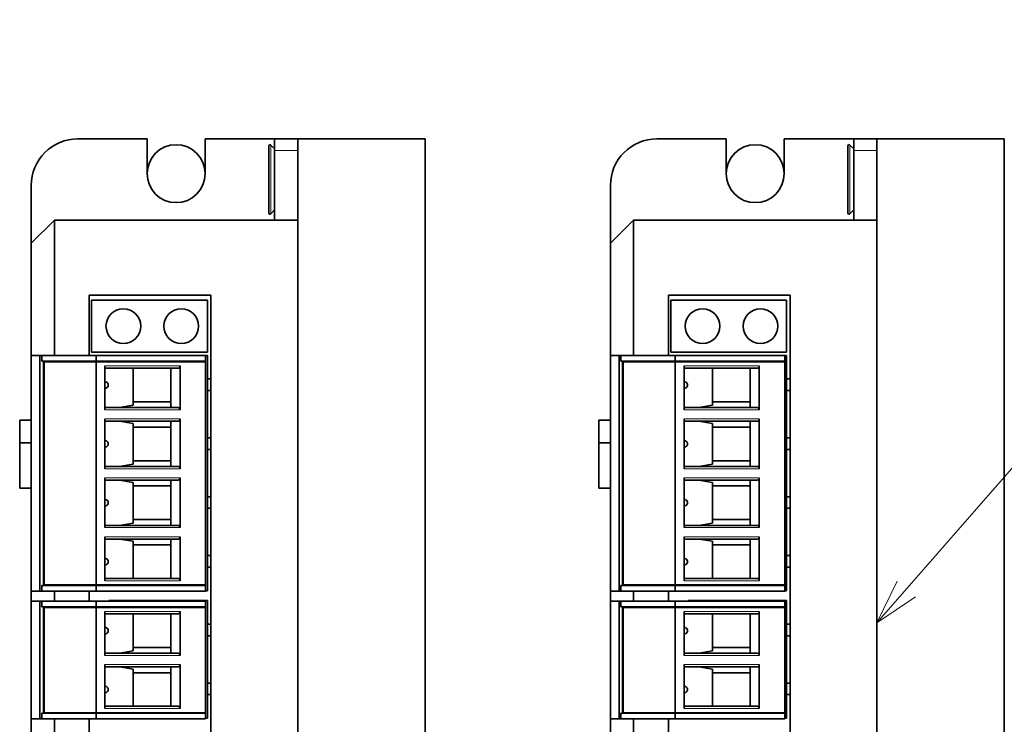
# Model space of a CAD drawing. Extents: x -249 to 1342, y -192 to 297.
# Tile 19 of 59: x 176 to 218, y 167 to 198. Entities that reach past the tile are written whole.
import ezdxf

# ---------------------------------------------------------------- set-up
doc = ezdxf.new("R2010")
doc.units = 0

msp = doc.modelspace()

# ---------------------------------------------------------------- linework, layer by layer
at = {"color": 7, "lineweight": 35, "ltscale": 0.075}
for p, q in [((181.094971, 192.462585), (178.094971, 192.462585)), ((206.094971, 192.462585), (203.094971, 192.462585)), ((186.595261, 188.962585), (186.595261, 191.962585)), ((211.595276, 188.962585), (211.595276, 191.962585))]:
    msp.add_line(p, q, dxfattribs=at)
at = {"color": 7, "lineweight": 35, "ltscale": 0.0375}
for p, q in [((181.094971, 190.962585), (181.094971, 192.462585)), ((183.594971, 190.962585), (183.594971, 192.462585)), ((206.094971, 190.962585), (206.094971, 192.462585)), ((208.594971, 190.962585), (208.594971, 192.462585))]:
    msp.add_line(p, q, dxfattribs=at)
at = {"color": 7, "lineweight": 35, "ltscale": 0.075008}
for p, q in [((186.595276, 192.462585), (183.594971, 192.462585)), ((211.595276, 192.462585), (208.594971, 192.462585))]:
    msp.add_line(p, q, dxfattribs=at)
at = {"color": 7, "lineweight": 35, "ltscale": 0.036281}
for p, q in [((186.344971, 192.163834), (186.344971, 190.712585)), ((211.344971, 192.163834), (211.344971, 190.712585)), ((186.344971, 190.712585), (186.344971, 189.261337)), ((211.344971, 190.712585), (211.344971, 189.261337))]:
    msp.add_line(p, q, dxfattribs=at)
at = {"color": 7, "lineweight": 13, "ltscale": 0.037149}
for p, q in [((186.430939, 190.712585), (186.430939, 192.198563)), ((211.430939, 190.712585), (211.430939, 192.198563)), ((186.430939, 189.226608), (186.430939, 190.712585)), ((211.430939, 189.226608), (211.430939, 190.712585))]:
    msp.add_line(p, q, dxfattribs=at)
at = {"color": 7, "lineweight": 35, "ltscale": 0.005914}
for p, q in [((186.595276, 192.028397), (186.430939, 192.198563)), ((211.595276, 192.028397), (211.430939, 192.198563)), ((186.595276, 189.396774), (186.430939, 189.226608)), ((211.595276, 189.396774), (211.430939, 189.226608))]:
    msp.add_line(p, q, dxfattribs=at)
at = {"color": 7, "lineweight": 35, "ltscale": 0.0125}
for p, q in [((186.595261, 192.462585), (186.595261, 191.962585)), ((211.595276, 192.462585), (211.595276, 191.962585)), ((176.094971, 180.328873), (175.594971, 180.328873)), ((201.094971, 180.328873), (200.594971, 180.328873)), ((176.094971, 179.340591), (175.594971, 179.340591)), ((201.094971, 179.340591), (200.594971, 179.340591)), ((176.094971, 177.390564), (175.594971, 177.390564)), ((201.094971, 177.390564), (200.594971, 177.390564))]:
    msp.add_line(p, q, dxfattribs=at)
at = {"color": 7, "lineweight": 35, "ltscale": 0.025}
for p, q in [((186.595261, 192.462585), (187.595261, 192.462585)), ((211.595276, 192.462585), (212.595276, 192.462585))]:
    msp.add_line(p, q, dxfattribs=at)
at = {"color": 7, "lineweight": 35, "ltscale": 0.1375}
for p, q in [((187.594971, 192.462585), (193.094971, 192.462585)), ((212.594971, 192.462585), (218.094971, 192.462585))]:
    msp.add_line(p, q, dxfattribs=at)
at = {"color": 7, "lineweight": 35}
for p, q in [((187.594971, 133.462585), (187.594971, 192.462585)), ((193.094971, 133.462585), (193.094971, 192.462585)), ((212.594971, 133.462585), (212.594971, 192.462585)), ((218.094971, 133.462585), (218.094971, 192.462585)), ((187.594971, 136.962585), (187.594971, 188.962585)), ((212.594971, 136.962585), (212.594971, 188.962585)), ((183.844971, 185.712585), (183.844971, 140.212585)), ((208.844971, 185.712585), (208.844971, 140.212585))]:
    msp.add_line(p, q, dxfattribs=at)
at = {"color": 7, "lineweight": 13, "ltscale": 0.025}
for p, q in [((186.595261, 191.962585), (187.595261, 191.962585)), ((211.595276, 191.962585), (212.595276, 191.962585))]:
    msp.add_line(p, q, dxfattribs=at)
at = {"color": 7, "lineweight": 35, "ltscale": 0.183749}
for p, q in [((176.094971, 190.462585), (176.094971, 183.11261)), ((201.094971, 190.462585), (201.094971, 183.11261))]:
    msp.add_line(p, q, dxfattribs=at)
at = {"color": 7, "lineweight": 35, "ltscale": 0.035355}
for p, q in [((177.094971, 188.962585), (176.094971, 187.962585)), ((202.094971, 188.962585), (201.094971, 187.962585))]:
    msp.add_line(p, q, dxfattribs=at)
at = {"color": 7, "lineweight": 35, "ltscale": 0.2625}
for p, q in [((177.094971, 188.962585), (187.594971, 188.962585)), ((202.094971, 188.962585), (212.594971, 188.962585))]:
    msp.add_line(p, q, dxfattribs=at)
at = {"color": 7, "lineweight": 35, "ltscale": 0.14625}
for p, q in [((177.094971, 183.112579), (177.094971, 188.962585)), ((202.094971, 183.112579), (202.094971, 188.962585))]:
    msp.add_line(p, q, dxfattribs=at)
at = {"color": 7, "lineweight": 35, "ltscale": 0.12125}
for p, q in [((176.094971, 183.112595), (176.094971, 187.962585)), ((201.094971, 183.112595), (201.094971, 187.962585))]:
    msp.add_line(p, q, dxfattribs=at)
at = {"color": 7, "lineweight": 35, "ltscale": 0.13125}
for p, q in [((178.594971, 185.712585), (183.844971, 185.712585)), ((203.594971, 185.712585), (208.844971, 185.712585))]:
    msp.add_line(p, q, dxfattribs=at)
at = {"color": 7, "lineweight": 35, "ltscale": 0.065}
for p, q in [((178.594971, 183.112579), (178.594971, 185.712585)), ((203.594971, 183.112579), (203.594971, 185.712585))]:
    msp.add_line(p, q, dxfattribs=at)
at = {"color": 7, "lineweight": 35, "ltscale": 0.125}
for p, q in [((178.694977, 185.507584), (183.694977, 185.507584)), ((203.694977, 185.507584), (208.694977, 185.507584)), ((183.694977, 183.257584), (178.694977, 183.257584)), ((208.694977, 183.257584), (203.694977, 183.257584))]:
    msp.add_line(p, q, dxfattribs=at)
at = {"color": 7, "lineweight": 35, "ltscale": 0.05625}
for p, q in [((178.694977, 183.257584), (178.694977, 185.507584)), ((183.694977, 185.507584), (183.694977, 183.257584)), ((203.694977, 183.257584), (203.694977, 185.507584)), ((208.694977, 185.507584), (208.694977, 183.257584)), ((178.894974, 182.84259), (176.644974, 182.84259)), ((203.894974, 182.84259), (201.644974, 182.84259)), ((176.644974, 173.22258), (178.894974, 173.22258)), ((201.644974, 173.22258), (203.894974, 173.22258)), ((178.894974, 172.242584), (176.644974, 172.242584)), ((203.894974, 172.242584), (201.644974, 172.242584)), ((176.644974, 167.702591), (178.894974, 167.702591)), ((201.644974, 167.702591), (203.894974, 167.702591))]:
    msp.add_line(p, q, dxfattribs=at)
at = {"color": 7, "lineweight": 35, "ltscale": 0.009375}
for p, q in [((176.469971, 183.112579), (176.094971, 183.112579)), ((201.469971, 183.112579), (201.094971, 183.112579)), ((176.469971, 172.952591), (176.094971, 172.952591)), ((201.469971, 172.952591), (201.094971, 172.952591)), ((176.469971, 172.512589), (176.094971, 172.512589)), ((201.469971, 172.512589), (201.094971, 172.512589)), ((176.469971, 167.432587), (176.094971, 167.432587)), ((201.469971, 167.432587), (201.094971, 167.432587))]:
    msp.add_line(p, q, dxfattribs=at)
at = {"color": 7, "lineweight": 35, "ltscale": 0.254}
for p, q in [((176.094971, 172.952591), (176.094971, 183.112579)), ((176.469971, 172.952591), (176.469971, 183.112579)), ((183.694977, 172.962585), (183.694977, 183.122589)), ((201.094971, 172.952591), (201.094971, 183.112579)), ((201.469971, 172.952591), (201.469971, 183.112579)), ((208.694977, 172.962585), (208.694977, 183.122589))]:
    msp.add_line(p, q, dxfattribs=at)
at = {"color": 7, "lineweight": 35, "ltscale": 0.001994}
for p, q in [((176.549728, 183.112579), (176.469971, 183.112579)), ((201.549728, 183.112579), (201.469971, 183.112579)), ((176.549728, 172.952591), (176.469971, 172.952591)), ((201.549728, 172.952591), (201.469971, 172.952591)), ((176.549728, 172.512589), (176.469971, 172.512589)), ((201.549728, 172.512589), (201.469971, 172.512589)), ((176.549728, 167.432587), (176.469971, 167.432587)), ((201.549728, 167.432587), (201.469971, 167.432587))]:
    msp.add_line(p, q, dxfattribs=at)
at = {"color": 7, "lineweight": 35, "ltscale": 0.058631}
for p, q in [((178.894974, 183.112579), (176.549728, 183.112579)), ((176.549728, 182.867584), (178.894974, 182.867584)), ((203.894974, 183.112579), (201.549728, 183.112579)), ((201.549728, 182.867584), (203.894974, 182.867584)), ((178.894974, 173.197586), (176.549728, 173.197586)), ((203.894974, 173.197586), (201.549728, 173.197586)), ((178.894974, 172.952591), (176.549728, 172.952591)), ((203.894974, 172.952591), (201.549728, 172.952591)), ((178.894974, 172.512589), (176.549728, 172.512589)), ((176.549728, 172.267578), (178.894974, 172.267578)), ((203.894974, 172.512589), (201.549728, 172.512589)), ((201.549728, 172.267578), (203.894974, 172.267578)), ((178.894974, 167.677582), (176.549728, 167.677582)), ((203.894974, 167.677582), (201.549728, 167.677582)), ((178.894974, 167.432587), (176.549728, 167.432587)), ((203.894974, 167.432587), (201.549728, 167.432587))]:
    msp.add_line(p, q, dxfattribs=at)
at = {"color": 7, "lineweight": 35, "ltscale": 0.006125}
for p, q in [((176.549728, 182.867584), (176.549728, 183.112579)), ((178.894974, 182.867584), (178.894974, 183.112579)), ((183.619965, 182.867584), (183.619965, 183.112579)), ((201.549728, 182.867584), (201.549728, 183.112579)), ((203.894974, 182.867584), (203.894974, 183.112579)), ((208.619965, 182.867584), (208.619965, 183.112579)), ((176.549728, 172.952591), (176.549728, 173.197586)), ((178.894974, 172.952591), (178.894974, 173.197586)), ((183.619965, 172.952591), (183.619965, 173.197586)), ((201.549728, 172.952591), (201.549728, 173.197586)), ((203.894974, 172.952591), (203.894974, 173.197586)), ((208.619965, 172.952591), (208.619965, 173.197586)), ((176.549728, 172.267578), (176.549728, 172.512589)), ((178.894974, 172.267578), (178.894974, 172.512589)), ((183.619965, 172.267578), (183.619965, 172.512589)), ((201.549728, 172.267578), (201.549728, 172.512589)), ((203.894974, 172.267578), (203.894974, 172.512589)), ((208.619965, 172.267578), (208.619965, 172.512589)), ((176.549728, 167.432587), (176.549728, 167.677582)), ((178.894974, 167.432587), (178.894974, 167.677582)), ((183.619965, 167.432587), (183.619965, 167.677582)), ((201.549728, 167.432587), (201.549728, 167.677582)), ((203.894974, 167.432587), (203.894974, 167.677582)), ((208.619965, 167.432587), (208.619965, 167.677582))]:
    msp.add_line(p, q, dxfattribs=at)
at = {"color": 7, "lineweight": 35, "ltscale": 0.24175}
for p, q in [((176.619965, 182.867584), (176.619965, 173.197586)), ((201.619965, 182.867584), (201.619965, 173.197586))]:
    msp.add_line(p, q, dxfattribs=at)
at = {"color": 7, "lineweight": 35, "ltscale": 0.2405}
for p, q in [((176.644974, 173.22258), (176.644974, 182.84259)), ((178.894974, 173.22258), (178.894974, 182.84259)), ((183.619965, 173.22258), (183.619965, 182.84259)), ((201.644974, 173.22258), (201.644974, 182.84259)), ((203.894974, 173.22258), (203.894974, 182.84259)), ((208.619965, 173.22258), (208.619965, 182.84259))]:
    msp.add_line(p, q, dxfattribs=at)
at = {"color": 7, "lineweight": 35, "ltscale": 0.000625}
for p, q in [((176.994965, 182.867584), (176.994965, 182.84259)), ((178.921219, 182.867584), (178.921219, 182.84259)), ((179.203064, 182.867584), (179.203064, 182.84259)), ((179.544968, 182.867584), (179.544968, 182.84259)), ((179.744965, 182.867584), (179.744965, 182.84259)), ((179.894974, 182.84259), (179.894974, 182.867584)), ((180.369965, 182.867584), (180.369965, 182.84259)), ((182.144974, 182.867584), (182.144974, 182.84259)), ((183.019974, 182.84259), (183.019974, 182.867584)), ((183.269974, 182.84259), (183.269974, 182.867584)), ((201.994965, 182.867584), (201.994965, 182.84259)), ((203.921219, 182.867584), (203.921219, 182.84259)), ((204.203064, 182.867584), (204.203064, 182.84259)), ((204.544968, 182.867584), (204.544968, 182.84259)), ((204.744965, 182.867584), (204.744965, 182.84259)), ((204.894974, 182.84259), (204.894974, 182.867584)), ((205.369965, 182.867584), (205.369965, 182.84259)), ((207.144974, 182.867584), (207.144974, 182.84259)), ((208.019974, 182.84259), (208.019974, 182.867584)), ((208.269974, 182.84259), (208.269974, 182.867584)), ((176.644974, 182.21759), (176.619965, 182.21759)), ((201.644974, 182.21759), (201.619965, 182.21759)), ((176.644974, 181.46759), (176.619965, 181.46759)), ((201.644974, 181.46759), (201.619965, 181.46759)), ((176.644974, 179.677582), (176.619965, 179.677582)), ((201.644974, 179.677582), (201.619965, 179.677582)), ((176.644974, 178.927582), (176.619965, 178.927582)), ((201.644974, 178.927582), (201.619965, 178.927582)), ((176.644974, 177.137589), (176.619965, 177.137589)), ((201.644974, 177.137589), (201.619965, 177.137589)), ((176.644974, 176.387589), (176.619965, 176.387589)), ((201.644974, 176.387589), (201.619965, 176.387589)), ((176.644974, 174.59758), (176.619965, 174.59758)), ((201.644974, 174.59758), (201.619965, 174.59758)), ((176.644974, 173.84758), (176.619965, 173.84758)), ((201.644974, 173.84758), (201.619965, 173.84758)), ((176.994965, 173.22258), (176.994965, 173.197586)), ((178.921219, 173.22258), (178.921219, 173.197586)), ((179.203064, 173.22258), (179.203064, 173.197586)), ((179.544968, 173.22258), (179.544968, 173.197586)), ((179.744965, 173.22258), (179.744965, 173.197586)), ((179.894974, 173.197586), (179.894974, 173.22258)), ((180.369965, 173.22258), (180.369965, 173.197586)), ((182.144974, 173.22258), (182.144974, 173.197586)), ((183.019974, 173.197586), (183.019974, 173.222595)), ((183.269974, 173.197586), (183.269974, 173.222595)), ((201.994965, 173.22258), (201.994965, 173.197586)), ((203.921219, 173.22258), (203.921219, 173.197586)), ((204.203064, 173.22258), (204.203064, 173.197586)), ((204.544968, 173.22258), (204.544968, 173.197586)), ((204.744965, 173.22258), (204.744965, 173.197586)), ((204.894974, 173.197586), (204.894974, 173.22258)), ((205.369965, 173.22258), (205.369965, 173.197586)), ((207.144974, 173.22258), (207.144974, 173.197586)), ((208.019974, 173.197586), (208.019974, 173.222595)), ((208.269974, 173.197586), (208.269974, 173.222595)), ((176.994965, 172.267578), (176.994965, 172.242584)), ((178.921219, 172.267578), (178.921219, 172.242584)), ((179.203064, 172.267578), (179.203064, 172.242584)), ((179.544968, 172.267578), (179.544968, 172.242584)), ((179.744965, 172.267578), (179.744965, 172.242584)), ((179.894974, 172.242584), (179.894974, 172.267578)), ((180.369965, 172.267578), (180.369965, 172.242584)), ((182.144974, 172.267578), (182.144974, 172.242584)), ((183.019974, 172.242584), (183.019974, 172.267578)), ((183.269974, 172.242584), (183.269974, 172.267578)), ((201.994965, 172.267578), (201.994965, 172.242584)), ((203.921219, 172.267578), (203.921219, 172.242584)), ((204.203064, 172.267578), (204.203064, 172.242584)), ((204.544968, 172.267578), (204.544968, 172.242584)), ((204.744965, 172.267578), (204.744965, 172.242584)), ((204.894974, 172.242584), (204.894974, 172.267578)), ((205.369965, 172.267578), (205.369965, 172.242584)), ((207.144974, 172.267578), (207.144974, 172.242584)), ((208.019974, 172.242584), (208.019974, 172.267578)), ((208.269974, 172.242584), (208.269974, 172.267578)), ((176.644974, 171.617584), (176.619965, 171.617584)), ((201.644974, 171.617584), (201.619965, 171.617584)), ((176.644974, 170.867584), (176.619965, 170.867584)), ((201.644974, 170.867584), (201.619965, 170.867584)), ((176.644974, 169.077591), (176.619965, 169.077591)), ((201.644974, 169.077591), (201.619965, 169.077591)), ((176.644974, 168.327591), (176.619965, 168.327591)), ((201.644974, 168.327591), (201.619965, 168.327591)), ((176.994965, 167.702591), (176.994965, 167.677582)), ((178.921219, 167.702591), (178.921219, 167.677582)), ((179.203064, 167.702591), (179.203064, 167.677582)), ((179.544968, 167.702591), (179.544968, 167.677582)), ((179.744965, 167.702591), (179.744965, 167.677582)), ((179.894974, 167.677582), (179.894974, 167.702591)), ((180.369965, 167.702591), (180.369965, 167.677582)), ((182.144974, 167.702591), (182.144974, 167.677582)), ((183.019974, 167.677582), (183.019974, 167.702591)), ((183.269974, 167.677582), (183.269974, 167.702591)), ((201.994965, 167.702591), (201.994965, 167.677582)), ((203.921219, 167.702591), (203.921219, 167.677582)), ((204.203064, 167.702591), (204.203064, 167.677582)), ((204.544968, 167.702591), (204.544968, 167.677582)), ((204.744965, 167.702591), (204.744965, 167.677582)), ((204.894974, 167.677582), (204.894974, 167.702591)), ((205.369965, 167.702591), (205.369965, 167.677582)), ((207.144974, 167.702591), (207.144974, 167.677582)), ((208.019974, 167.677582), (208.019974, 167.702591)), ((208.269974, 167.677582), (208.269974, 167.702591))]:
    msp.add_line(p, q, dxfattribs=at)
at = {"color": 7, "lineweight": 35, "ltscale": 0.118125}
for p, q in [((183.619965, 183.112579), (178.894974, 183.112579)), ((183.619965, 182.867584), (178.894974, 182.867584)), ((183.619965, 182.84259), (178.894974, 182.84259)), ((208.619965, 183.112579), (203.894974, 183.112579)), ((208.619965, 182.867584), (203.894974, 182.867584)), ((208.619965, 182.84259), (203.894974, 182.84259)), ((183.619965, 173.22258), (178.894974, 173.22258)), ((178.894974, 173.197586), (183.619965, 173.197586)), ((208.619965, 173.22258), (203.894974, 173.22258)), ((203.894974, 173.197586), (208.619965, 173.197586)), ((183.619965, 172.952591), (178.894974, 172.952591)), ((208.619965, 172.952591), (203.894974, 172.952591)), ((183.619965, 172.512589), (178.894974, 172.512589)), ((183.619965, 172.267578), (178.894974, 172.267578)), ((183.619965, 172.242584), (178.894974, 172.242584)), ((208.619965, 172.512589), (203.894974, 172.512589)), ((208.619965, 172.267578), (203.894974, 172.267578)), ((208.619965, 172.242584), (203.894974, 172.242584)), ((183.619965, 167.702591), (178.894974, 167.702591)), ((178.894974, 167.677582), (183.619965, 167.677582)), ((208.619965, 167.702591), (203.894974, 167.702591)), ((203.894974, 167.677582), (208.619965, 167.677582)), ((183.619965, 167.432587), (178.894974, 167.432587)), ((208.619965, 167.432587), (203.894974, 167.432587))]:
    msp.add_line(p, q, dxfattribs=at)
at = {"color": 7, "lineweight": 35, "ltscale": 0.00625}
for p, q in [((179.694977, 183.122589), (179.444977, 183.122589)), ((180.219971, 183.122589), (179.969971, 183.122589)), ((204.694977, 183.122589), (204.444977, 183.122589)), ((205.219971, 183.122589), (204.969971, 183.122589)), ((179.694977, 172.542587), (179.444977, 172.542587)), ((180.219971, 172.542587), (179.969971, 172.542587)), ((204.694977, 172.542587), (204.444977, 172.542587)), ((205.219971, 172.542587), (204.969971, 172.542587))]:
    msp.add_line(p, q, dxfattribs=at)
at = {"color": 7, "lineweight": 35, "ltscale": 0.00025}
for p, q in [((179.444977, 183.112595), (179.444977, 183.122589)), ((179.694977, 183.112579), (179.694977, 183.122589)), ((179.969971, 183.122589), (179.969971, 183.112579)), ((180.219971, 183.112595), (180.219971, 183.122589)), ((181.469971, 183.112595), (181.469971, 183.122589)), ((182.019974, 183.112595), (182.019974, 183.122589)), ((182.869965, 183.122589), (182.869965, 183.112595)), ((182.969971, 183.122589), (182.969971, 183.112579)), ((204.444977, 183.112595), (204.444977, 183.122589)), ((204.694977, 183.112579), (204.694977, 183.122589)), ((204.969971, 183.122589), (204.969971, 183.112579)), ((205.219971, 183.112595), (205.219971, 183.122589)), ((206.469971, 183.112595), (206.469971, 183.122589)), ((207.019974, 183.112595), (207.019974, 183.122589)), ((207.869965, 183.122589), (207.869965, 183.112595)), ((207.969971, 183.122589), (207.969971, 183.112579))]:
    msp.add_line(p, q, dxfattribs=at)
at = {"color": 7, "lineweight": 35, "ltscale": 0.006875}
for p, q in [((179.694977, 183.122589), (179.969971, 183.122589)), ((204.694977, 183.122589), (204.969971, 183.122589)), ((179.694977, 172.542587), (179.969971, 172.542587)), ((204.694977, 172.542587), (204.969971, 172.542587))]:
    msp.add_line(p, q, dxfattribs=at)
at = {"color": 7, "lineweight": 13, "ltscale": 0.000625}
for p, q in [((180.016144, 182.867584), (180.016144, 182.84259)), ((183.119965, 182.84259), (183.119965, 182.867584)), ((183.169968, 182.84259), (183.169968, 182.867584)), ((205.016144, 182.867584), (205.016144, 182.84259)), ((208.119965, 182.84259), (208.119965, 182.867584)), ((208.169968, 182.84259), (208.169968, 182.867584)), ((180.016144, 173.22258), (180.016144, 173.197586)), ((183.119965, 173.197586), (183.119965, 173.222595)), ((183.169968, 173.197586), (183.169968, 173.222595)), ((205.016144, 173.22258), (205.016144, 173.197586)), ((208.119965, 173.197586), (208.119965, 173.222595)), ((208.169968, 173.197586), (208.169968, 173.222595)), ((180.016144, 172.267578), (180.016144, 172.242584)), ((183.119965, 172.242584), (183.119965, 172.267578)), ((183.169968, 172.242584), (183.169968, 172.267578)), ((205.016144, 172.267578), (205.016144, 172.242584)), ((208.119965, 172.242584), (208.119965, 172.267578)), ((208.169968, 172.242584), (208.169968, 172.267578)), ((180.016144, 167.702591), (180.016144, 167.677582)), ((183.119965, 167.677582), (183.119965, 167.702591)), ((183.169968, 167.677582), (183.169968, 167.702591)), ((205.016144, 167.702591), (205.016144, 167.677582)), ((208.119965, 167.677582), (208.119965, 167.702591)), ((208.169968, 167.677582), (208.169968, 167.702591))]:
    msp.add_line(p, q, dxfattribs=at)
at = {"color": 7, "lineweight": 35, "ltscale": 0.03125}
for p, q in [((181.469971, 183.122589), (180.219971, 183.122589)), ((206.469971, 183.122589), (205.219971, 183.122589)), ((181.469971, 172.542587), (180.219971, 172.542587)), ((206.469971, 172.542587), (205.219971, 172.542587))]:
    msp.add_line(p, q, dxfattribs=at)
at = {"color": 7, "lineweight": 35, "ltscale": 0.01375}
for p, q in [((182.019974, 183.122589), (181.469971, 183.122589)), ((207.019974, 183.122589), (206.469971, 183.122589)), ((182.019974, 172.542587), (181.469971, 172.542587)), ((207.019974, 172.542587), (206.469971, 172.542587))]:
    msp.add_line(p, q, dxfattribs=at)
at = {"color": 7, "lineweight": 35, "ltscale": 0.02125}
for p, q in [((182.019974, 183.122589), (182.869965, 183.122589)), ((207.019974, 183.122589), (207.869965, 183.122589)), ((182.019974, 172.542587), (182.869965, 172.542587)), ((207.019974, 172.542587), (207.869965, 172.542587))]:
    msp.add_line(p, q, dxfattribs=at)
at = {"color": 7, "lineweight": 35, "ltscale": 0.0025}
for p, q in [((182.869965, 183.122589), (182.969971, 183.122589)), ((207.869965, 183.122589), (207.969971, 183.122589)), ((182.869965, 172.542587), (182.969971, 172.542587)), ((207.869965, 172.542587), (207.969971, 172.542587))]:
    msp.add_line(p, q, dxfattribs=at)
at = {"color": 7, "lineweight": 35, "ltscale": 0.018125}
for p, q in [((182.969971, 183.122589), (183.694977, 183.122589)), ((207.969971, 183.122589), (208.694977, 183.122589)), ((182.969971, 172.542587), (183.694977, 172.542587)), ((207.969971, 172.542587), (208.694977, 172.542587))]:
    msp.add_line(p, q, dxfattribs=at)
at = {"color": 7, "lineweight": 35, "ltscale": 0.00875}
for p, q in [((183.619965, 182.866425), (183.269974, 182.866425)), ((208.619965, 182.866425), (208.269974, 182.866425)), ((183.619965, 173.198975), (183.269974, 173.198975)), ((208.619965, 173.198975), (208.269974, 173.198975)), ((183.619965, 172.266418), (183.269974, 172.266418)), ((208.619965, 172.266418), (208.269974, 172.266418)), ((183.619965, 167.678986), (183.269974, 167.678986)), ((208.619965, 167.678986), (208.269974, 167.678986))]:
    msp.add_line(p, q, dxfattribs=at)
at = {"color": 7, "lineweight": 35, "ltscale": 0.000596}
for p, q in [((183.619965, 182.84259), (183.619965, 182.866425)), ((208.619965, 182.84259), (208.619965, 182.866425)), ((183.619965, 173.198746), (183.619965, 173.222595)), ((208.619965, 173.198746), (208.619965, 173.222595)), ((183.619965, 167.678741), (183.619965, 167.702591)), ((208.619965, 167.678741), (208.619965, 167.702591))]:
    msp.add_line(p, q, dxfattribs=at)
at = {"color": 7, "lineweight": 35, "ltscale": 0.0475}
for p, q in [((179.269974, 182.667587), (179.269974, 180.767578)), ((182.519974, 180.767578), (182.519974, 182.667587)), ((204.269974, 182.667587), (204.269974, 180.767578)), ((207.519974, 180.767578), (207.519974, 182.667587)), ((179.269974, 175.297577), (179.269974, 173.397583)), ((182.519974, 173.397583), (182.519974, 175.297577)), ((204.269974, 175.297577), (204.269974, 173.397583)), ((207.519974, 173.397583), (207.519974, 175.297577)), ((179.269974, 172.067581), (179.269974, 170.167587)), ((182.519974, 170.167587), (182.519974, 172.067581)), ((204.269974, 172.067581), (204.269974, 170.167587)), ((207.519974, 170.167587), (207.519974, 172.067581)), ((179.269974, 169.777588), (179.269974, 167.877594)), ((182.519974, 167.877594), (182.519974, 169.777588)), ((204.269974, 169.777588), (204.269974, 167.877594)), ((207.519974, 167.877594), (207.519974, 169.777588))]:
    msp.add_line(p, q, dxfattribs=at)
at = {"color": 7, "lineweight": 13, "ltscale": 0.08125}
for p, q in [((179.269974, 182.667587), (182.519974, 182.667587)), ((204.269974, 182.667587), (207.519974, 182.667587)), ((182.519974, 180.767578), (179.269974, 180.767578)), ((207.519974, 180.767578), (204.269974, 180.767578)), ((179.269974, 180.377594), (182.519974, 180.377594)), ((204.269974, 180.377594), (207.519974, 180.377594)), ((182.519974, 178.227585), (179.269974, 178.227585)), ((207.519974, 178.227585), (204.269974, 178.227585)), ((179.269974, 177.837585), (182.519974, 177.837585)), ((204.269974, 177.837585), (207.519974, 177.837585)), ((182.519974, 175.687592), (179.269974, 175.687592)), ((207.519974, 175.687592), (204.269974, 175.687592)), ((179.269974, 175.297577), (182.519974, 175.297577)), ((204.269974, 175.297577), (207.519974, 175.297577)), ((182.519974, 173.397583), (179.269974, 173.397583)), ((207.519974, 173.397583), (204.269974, 173.397583)), ((179.269974, 172.067581), (182.519974, 172.067581)), ((204.269974, 172.067581), (207.519974, 172.067581)), ((182.519974, 170.167587), (179.269974, 170.167587)), ((207.519974, 170.167587), (204.269974, 170.167587)), ((179.269974, 169.777588), (182.519974, 169.777588)), ((204.269974, 169.777588), (207.519974, 169.777588)), ((182.519974, 167.877594), (179.269974, 167.877594)), ((207.519974, 167.877594), (204.269974, 167.877594))]:
    msp.add_line(p, q, dxfattribs=at)
at = {"color": 7, "lineweight": 35, "ltscale": 0.079028}
for p, q in [((182.431091, 182.567581), (179.269974, 182.567581)), ((207.431091, 182.567581), (204.269974, 182.567581)), ((179.269974, 180.867584), (182.431091, 180.867584)), ((204.269974, 180.867584), (207.431091, 180.867584)), ((182.431091, 180.277588), (179.269974, 180.277588)), ((207.431091, 180.277588), (204.269974, 180.277588)), ((179.269974, 178.327591), (182.431091, 178.327591)), ((204.269974, 178.327591), (207.431091, 178.327591)), ((182.431091, 177.737579), (179.269974, 177.737579)), ((207.431091, 177.737579), (204.269974, 177.737579)), ((179.269974, 175.787582), (182.431091, 175.787582)), ((204.269974, 175.787582), (207.431091, 175.787582)), ((182.431091, 175.197586), (179.269974, 175.197586)), ((207.431091, 175.197586), (204.269974, 175.197586)), ((179.269974, 173.497589), (182.431091, 173.497589)), ((204.269974, 173.497589), (207.431091, 173.497589)), ((182.431091, 171.96759), (179.269974, 171.96759)), ((207.431091, 171.96759), (204.269974, 171.96759)), ((179.269974, 170.267578), (182.431091, 170.267578)), ((204.269974, 170.267578), (207.431091, 170.267578)), ((182.431091, 169.677582), (179.269974, 169.677582)), ((207.431091, 169.677582), (204.269974, 169.677582)), ((179.269974, 167.977585), (182.431091, 167.977585)), ((204.269974, 167.977585), (207.431091, 167.977585))]:
    msp.add_line(p, q, dxfattribs=at)
at = {"color": 7, "lineweight": 35, "ltscale": 0.040044}
for p, q in [((180.494965, 180.965805), (180.494965, 182.567581)), ((205.494965, 180.965805), (205.494965, 182.567581)), ((180.494965, 173.497589), (180.494965, 175.099365)), ((205.494965, 173.497589), (205.494965, 175.099365))]:
    msp.add_line(p, q, dxfattribs=at)
at = {"color": 7, "lineweight": 35, "ltscale": 0.0425}
for p, q in [((182.119965, 180.867584), (182.119965, 182.567581)), ((207.119965, 180.867584), (207.119965, 182.567581)), ((182.119965, 173.497589), (182.119965, 175.197586)), ((207.119965, 173.497589), (207.119965, 175.197586)), ((182.119965, 170.267578), (182.119965, 171.96759)), ((207.119965, 170.267578), (207.119965, 171.96759)), ((182.119965, 167.977585), (182.119965, 169.677582)), ((207.119965, 167.977585), (207.119965, 169.677582))]:
    msp.add_line(p, q, dxfattribs=at)
at = {"color": 7, "lineweight": 35, "ltscale": 0.00375}
for p, q in [((183.694977, 182.102585), (183.844971, 182.102585)), ((208.694977, 182.102585), (208.844971, 182.102585)), ((183.844971, 181.602585), (183.694977, 181.602585)), ((208.844971, 181.602585), (208.694977, 181.602585)), ((183.694977, 179.562592), (183.844971, 179.562592)), ((208.694977, 179.562592), (208.844971, 179.562592)), ((183.844971, 179.062592), (183.694977, 179.062592)), ((208.844971, 179.062592), (208.694977, 179.062592)), ((183.694977, 177.022583), (183.844971, 177.022583)), ((208.694977, 177.022583), (208.844971, 177.022583)), ((183.844971, 176.522583), (183.694977, 176.522583)), ((208.844971, 176.522583), (208.694977, 176.522583)), ((183.694977, 174.48259), (183.844971, 174.48259)), ((208.694977, 174.48259), (208.844971, 174.48259)), ((183.844971, 173.98259), (183.694977, 173.98259)), ((208.844971, 173.98259), (208.694977, 173.98259)), ((183.694977, 171.522583), (183.844971, 171.522583)), ((208.694977, 171.522583), (208.844971, 171.522583)), ((183.844971, 171.022583), (183.694977, 171.022583)), ((208.844971, 171.022583), (208.694977, 171.022583)), ((183.694977, 168.98259), (183.844971, 168.98259)), ((208.694977, 168.98259), (208.844971, 168.98259)), ((183.844971, 168.48259), (183.694977, 168.48259)), ((208.844971, 168.48259), (208.694977, 168.48259))]:
    msp.add_line(p, q, dxfattribs=at)
at = {"color": 7, "lineweight": 35, "ltscale": 0.040625}
for p, q in [((180.494965, 181.117584), (182.119965, 181.117584)), ((205.494965, 181.117584), (207.119965, 181.117584)), ((180.494965, 180.027588), (182.119965, 180.027588)), ((205.494965, 180.027588), (207.119965, 180.027588)), ((180.494965, 178.577591), (182.119965, 178.577591)), ((205.494965, 178.577591), (207.119965, 178.577591)), ((180.494965, 177.487579), (182.119965, 177.487579)), ((205.494965, 177.487579), (207.119965, 177.487579)), ((180.494965, 176.037582), (182.119965, 176.037582)), ((205.494965, 176.037582), (207.119965, 176.037582)), ((180.494965, 174.947586), (182.119965, 174.947586)), ((205.494965, 174.947586), (207.119965, 174.947586)), ((180.494965, 170.517578), (182.119965, 170.517578)), ((205.494965, 170.517578), (207.119965, 170.517578)), ((180.494965, 169.427582), (182.119965, 169.427582)), ((205.494965, 169.427582), (207.119965, 169.427582))]:
    msp.add_line(p, q, dxfattribs=at)
at = {"color": 7, "lineweight": 35, "ltscale": 0.014851}
for p, q in [((180.494965, 180.965805), (179.909103, 180.867584)), ((205.494965, 180.965805), (204.909103, 180.867584)), ((180.494965, 180.179367), (179.909103, 180.277588)), ((205.494965, 180.179367), (204.909103, 180.277588)), ((180.494965, 178.425797), (179.909103, 178.327591)), ((205.494965, 178.425797), (204.909103, 178.327591)), ((180.494965, 177.639374), (179.909103, 177.737579)), ((205.494965, 177.639374), (204.909103, 177.737579)), ((180.494965, 175.885803), (179.909103, 175.787582)), ((205.494965, 175.885803), (204.909103, 175.787582)), ((180.494965, 175.099365), (179.909103, 175.197586)), ((205.494965, 175.099365), (204.909103, 175.197586)), ((180.494965, 170.365799), (179.909103, 170.267578)), ((205.494965, 170.365799), (204.909103, 170.267578)), ((180.494965, 169.579376), (179.909103, 169.677582)), ((205.494965, 169.579376), (204.909103, 169.677582))]:
    msp.add_line(p, q, dxfattribs=at)
at = {"color": 7, "lineweight": 35, "ltscale": 0.006843}
for p, q in [((175.594971, 180.055145), (175.594971, 180.328873)), ((200.594971, 180.055145), (200.594971, 180.328873))]:
    msp.add_line(p, q, dxfattribs=at)
at = {"color": 7, "lineweight": 35, "ltscale": 0.024707}
for p, q in [((175.594971, 179.340591), (175.594971, 180.328873)), ((200.594971, 179.340591), (200.594971, 180.328873))]:
    msp.add_line(p, q, dxfattribs=at)
at = {"color": 7, "lineweight": 35, "ltscale": 0.05375}
for p, q in [((179.269974, 180.377594), (179.269974, 178.227585)), ((182.519974, 178.227585), (182.519974, 180.377594)), ((204.269974, 180.377594), (204.269974, 178.227585)), ((207.519974, 178.227585), (207.519974, 180.377594)), ((179.269974, 177.837585), (179.269974, 175.687592)), ((182.519974, 175.687592), (182.519974, 177.837585)), ((204.269974, 177.837585), (204.269974, 175.687592)), ((207.519974, 175.687592), (207.519974, 177.837585))]:
    msp.add_line(p, q, dxfattribs=at)
at = {"color": 7, "lineweight": 35, "ltscale": 0.04875}
for p, q in [((182.119965, 178.327591), (182.119965, 180.277588)), ((207.119965, 178.327591), (207.119965, 180.277588)), ((182.119965, 175.787582), (182.119965, 177.737579)), ((207.119965, 175.787582), (207.119965, 177.737579))]:
    msp.add_line(p, q, dxfattribs=at)
at = {"color": 7, "lineweight": 35, "ltscale": 0.013913}
for p, q in [((175.594971, 179.498642), (175.594971, 180.055145)), ((200.594971, 179.498642), (200.594971, 180.055145))]:
    msp.add_line(p, q, dxfattribs=at)
at = {"color": 7, "lineweight": 35, "ltscale": 0.043839}
for p, q in [((180.494965, 178.425797), (180.494965, 180.179367)), ((205.494965, 178.425797), (205.494965, 180.179367)), ((180.494965, 175.885803), (180.494965, 177.639374)), ((205.494965, 175.885803), (205.494965, 177.639374))]:
    msp.add_line(p, q, dxfattribs=at)
at = {"color": 7, "lineweight": 35, "ltscale": 0.006929}
for p, q in [((175.594971, 179.221497), (175.594971, 179.498642)), ((200.594971, 179.221497), (200.594971, 179.498642))]:
    msp.add_line(p, q, dxfattribs=at)
at = {"color": 7, "lineweight": 35, "ltscale": 0.048751}
for p, q in [((175.594971, 177.390564), (175.594971, 179.340591)), ((200.594971, 177.390564), (200.594971, 179.340591))]:
    msp.add_line(p, q, dxfattribs=at)
at = {"color": 7, "lineweight": 35, "ltscale": 0.014253}
for p, q in [((175.594971, 178.651382), (175.594971, 179.221497)), ((200.594971, 178.651382), (200.594971, 179.221497))]:
    msp.add_line(p, q, dxfattribs=at)
at = {"color": 7, "lineweight": 35, "ltscale": 0.00693}
for p, q in [((175.594971, 178.374191), (175.594971, 178.651382)), ((200.594971, 178.374191), (200.594971, 178.651382))]:
    msp.add_line(p, q, dxfattribs=at)
at = {"color": 7, "lineweight": 35, "ltscale": 0.011}
for p, q in [((176.094971, 172.952606), (176.094971, 172.512619)), ((176.094971, 172.512589), (176.094971, 172.952591)), ((177.094971, 172.512589), (177.094971, 172.952591)), ((178.594971, 172.512589), (178.594971, 172.952591)), ((201.094971, 172.952606), (201.094971, 172.512619)), ((201.094971, 172.512589), (201.094971, 172.952591)), ((202.094971, 172.512589), (202.094971, 172.952591)), ((203.594971, 172.512589), (203.594971, 172.952591))]:
    msp.add_line(p, q, dxfattribs=at)
at = {"color": 7, "lineweight": 35, "ltscale": 0.001875}
for p, q in [((183.61998, 172.962585), (183.694977, 172.962585)), ((208.619965, 172.962585), (208.694977, 172.962585)), ((183.61998, 167.462585), (183.694977, 167.462585)), ((208.619965, 167.462585), (208.694977, 167.462585))]:
    msp.add_line(p, q, dxfattribs=at)
at = {"color": 7, "lineweight": 35, "ltscale": 0.127}
for p, q in [((176.094971, 167.432587), (176.094971, 172.512589)), ((176.469971, 167.432587), (176.469971, 172.512589)), ((183.694977, 167.462585), (183.694977, 172.542587)), ((201.094971, 167.432587), (201.094971, 172.512589)), ((201.469971, 167.432587), (201.469971, 172.512589)), ((208.694977, 167.462585), (208.694977, 172.542587))]:
    msp.add_line(p, q, dxfattribs=at)
at = {"color": 7, "lineweight": 35, "ltscale": 0.11475}
for p, q in [((176.619965, 172.267578), (176.619965, 167.677582)), ((201.619965, 172.267578), (201.619965, 167.677582))]:
    msp.add_line(p, q, dxfattribs=at)
at = {"color": 7, "lineweight": 35, "ltscale": 0.1135}
for p, q in [((176.644974, 167.702591), (176.644974, 172.242584)), ((178.894974, 167.702591), (178.894974, 172.242584)), ((183.619965, 167.702591), (183.619965, 172.242584)), ((201.644974, 167.702591), (201.644974, 172.242584)), ((203.894974, 167.702591), (203.894974, 172.242584)), ((208.619965, 167.702591), (208.619965, 172.242584))]:
    msp.add_line(p, q, dxfattribs=at)
at = {"color": 7, "lineweight": 35, "ltscale": 0.00075}
for p, q in [((179.444977, 172.512589), (179.444977, 172.542587)), ((179.694977, 172.512589), (179.694977, 172.542587)), ((179.969971, 172.542587), (179.969971, 172.512589)), ((180.219971, 172.512589), (180.219971, 172.542587)), ((181.469971, 172.512589), (181.469971, 172.542587)), ((182.019974, 172.512589), (182.019974, 172.542587)), ((182.869965, 172.542587), (182.869965, 172.512589)), ((182.969971, 172.542587), (182.969971, 172.512589)), ((204.444977, 172.512589), (204.444977, 172.542587)), ((204.694977, 172.512589), (204.694977, 172.542587)), ((204.969971, 172.542587), (204.969971, 172.512589)), ((205.219971, 172.512589), (205.219971, 172.542587)), ((206.469971, 172.512589), (206.469971, 172.542587)), ((207.019974, 172.512589), (207.019974, 172.542587)), ((207.869965, 172.542587), (207.869965, 172.512589)), ((207.969971, 172.542587), (207.969971, 172.512589))]:
    msp.add_line(p, q, dxfattribs=at)
at = {"color": 7, "lineweight": 35, "ltscale": 0.00059}
for p, q in [((183.619965, 172.242813), (183.619965, 172.266418)), ((208.619965, 172.242813), (208.619965, 172.266418))]:
    msp.add_line(p, q, dxfattribs=at)
at = {"color": 7, "lineweight": 35, "ltscale": 0.040045}
for p, q in [((180.494965, 170.365799), (180.494965, 171.96759)), ((205.494965, 170.365799), (205.494965, 171.96759)), ((180.494965, 167.977585), (180.494965, 169.579376)), ((205.494965, 167.977585), (205.494965, 169.579376))]:
    msp.add_line(p, q, dxfattribs=at)
at = {"color": 7, "lineweight": 35, "ltscale": 0.293625}
for p, q in [((176.094971, 167.432617), (176.094971, 155.687622)), ((176.094971, 155.687592), (176.094971, 167.432587)), ((177.094971, 155.687592), (177.094971, 167.432587)), ((178.594971, 155.687592), (178.594971, 167.432587)), ((201.094971, 167.432617), (201.094971, 155.687622)), ((201.094971, 155.687592), (201.094971, 167.432587)), ((202.094971, 155.687592), (202.094971, 167.432587)), ((203.594971, 155.687592), (203.594971, 167.432587))]:
    msp.add_line(p, q, dxfattribs=at)
at = {"color": 7, "lineweight": 13}
for points in [[(212.594971, 171.585846), (235.844971, 198.165756), (282.885315, 198.165756)], [(213.477264, 173.380722), (212.594971, 171.585846), (214.256485, 172.699112)]]:
    msp.add_lwpolyline(points, dxfattribs=at)
at = {"color": 7, "lineweight": 35}
for centre in [(180.069977, 184.382584), (182.569977, 184.382584), (205.069977, 184.382584), (207.569977, 184.382584)]:
    msp.add_circle(centre, 0.75, dxfattribs=at)
for centre, radius, start, end in [((178.094971, 190.462585), 2, 90.000003, 180.000005), ((182.344971, 190.962585), 1.25, 360, 179.925051), ((186.394974, 192.163834), 0.05, 90.000003, 179.999995), ((186.394974, 192.163834), 0.050003, 44.001363, 89.998636), ((203.094971, 190.462585), 2, 90.000003, 180.000005), ((207.344971, 190.962585), 1.25, 0, 179.925051), ((211.394974, 192.163834), 0.05, 90.000003, 179.999995), ((211.394958, 192.163834), 0.050003, 44.001363, 89.998636), ((182.344971, 190.962585), 1.25, 180.000005, 360), ((207.344971, 190.962585), 1.25, 180.000005, 360), ((186.394974, 189.261337), 0.05, 180.000005, 269.999997), ((186.394974, 189.261337), 0.050003, 270.00137, 315.99863), ((211.394974, 189.261337), 0.05, 180.000005, 269.999997), ((211.394958, 189.261337), 0.050003, 270.00137, 315.99863), ((182.429962, 180.783844), 0.083828, 43.113407, 89.237057), ((182.421051, 180.771759), 0.09881, 357.588676, 44.695238), ((207.429962, 180.783844), 0.083828, 43.113407, 89.237057), ((207.421051, 180.771759), 0.09881, 357.588676, 44.695238), ((182.429962, 178.243835), 0.083828, 43.113407, 89.237057), ((182.421051, 178.23175), 0.09881, 357.588676, 44.695238), ((207.429962, 178.243835), 0.083828, 43.113407, 89.237057), ((207.421051, 178.23175), 0.09881, 357.588676, 44.695238), ((182.429962, 175.703827), 0.083828, 43.113407, 89.237057), ((182.421051, 175.691742), 0.09881, 357.588676, 44.695238), ((207.429962, 175.703827), 0.083828, 43.113407, 89.237057), ((207.421051, 175.691742), 0.09881, 357.588676, 44.695238), ((182.429962, 173.413834), 0.083828, 43.113407, 89.237057), ((182.421051, 173.401749), 0.09881, 357.588676, 44.695238), ((207.429962, 173.413834), 0.083828, 43.113407, 89.237057), ((207.421051, 173.401749), 0.09881, 357.588676, 44.695238), ((182.429962, 170.183838), 0.083828, 43.113407, 89.237057), ((182.421051, 170.171753), 0.09881, 357.588676, 44.695238), ((207.429962, 170.183838), 0.083828, 43.113407, 89.237057), ((207.421051, 170.171753), 0.09881, 357.588676, 44.695238), ((182.429962, 167.893829), 0.083828, 43.113407, 89.237057), ((182.421051, 167.881744), 0.09881, 357.588676, 44.695238), ((207.429962, 167.893829), 0.083828, 43.113407, 89.237057), ((207.421051, 167.881744), 0.09881, 357.588676, 44.695238)]:
    msp.add_arc(centre, radius, start, end, dxfattribs=at)
for centre, major_axis, ratio, start_param, end_param in [((182.431091, 182.667587), (0, -0.100006), 0.888889, 6.283185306, 7.853981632), ((207.431091, 182.667587), (0, -0.100006), 0.888889, 6.283185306, 7.853981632), ((179.298828, 181.84259), (0, -0.133759), 0.905237, 6.042615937, 9.665347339), ((204.298828, 181.84259), (0, -0.133759), 0.905237, 6.042615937, 9.665347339), ((182.431091, 180.377594), (0, 0.100006), 0.888889, 3.141592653, 4.71238898), ((207.431091, 180.377594), (0, 0.100006), 0.888889, 3.141592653, 4.71238898), ((179.298828, 179.302582), (0, -0.133759), 0.905237, 6.042615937, 9.665347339), ((204.298828, 179.302582), (0, -0.133759), 0.905237, 6.042615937, 9.665347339), ((182.431091, 177.837585), (0, 0.100006), 0.888889, 3.141592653, 4.71238898), ((207.431091, 177.837585), (0, 0.100006), 0.888889, 3.141592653, 4.71238898), ((179.298828, 176.762589), (0, -0.133759), 0.905237, 6.042615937, 9.665347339), ((204.298828, 176.762589), (0, -0.133759), 0.905237, 6.042615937, 9.665347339), ((182.431091, 175.297577), (0, 0.100006), 0.888889, 3.141592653, 4.71238898), ((207.431091, 175.297577), (0, 0.100006), 0.888889, 3.141592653, 4.71238898), ((179.298828, 174.22258), (0, -0.133759), 0.905237, 6.042615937, 9.665347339), ((204.298828, 174.22258), (0, -0.133759), 0.905237, 6.042615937, 9.665347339), ((182.431091, 172.067581), (0, -0.100006), 0.888889, 6.283185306, 7.853981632), ((207.431091, 172.067581), (0, -0.100006), 0.888889, 6.283185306, 7.853981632), ((179.298828, 171.242584), (0, -0.133759), 0.905237, 6.042615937, 9.665347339), ((204.298828, 171.242584), (0, -0.133759), 0.905237, 6.042615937, 9.665347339), ((182.431091, 169.777588), (0, 0.100006), 0.888889, 3.141592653, 4.71238898), ((207.431091, 169.777588), (0, 0.100006), 0.888889, 3.141592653, 4.71238898), ((179.298828, 168.702591), (0, -0.133759), 0.905237, 6.042615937, 9.665347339), ((204.298828, 168.702591), (0, -0.133759), 0.905237, 6.042615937, 9.665347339)]:
    msp.add_ellipse(centre, major_axis=major_axis, ratio=ratio, start_param=start_param, end_param=end_param, dxfattribs=at)

doc.saveas('drawing.dxf')
